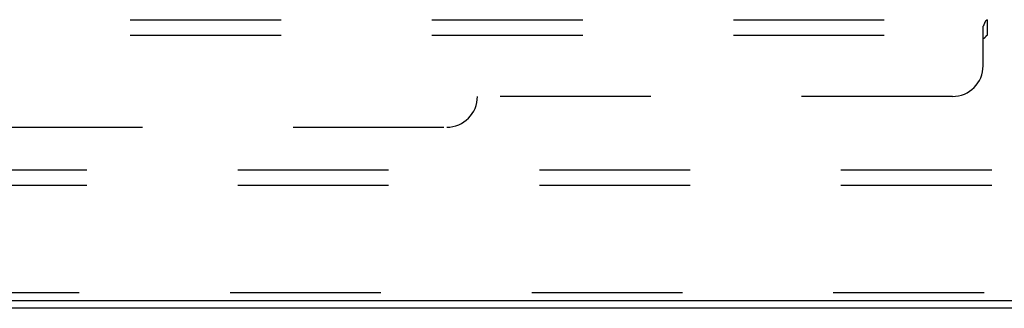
# Model space of a CAD drawing. Header units: inches. Extents: x 0 to 224, y 0 to 145.
# Tile 14 of 41: x 167.68 to 175.71, y 8.94 to 11.29. Entities that reach past the tile are written whole.
import ezdxf

# ---------------------------------------------------------------- set-up
doc = ezdxf.new("R2010")
doc.units = ezdxf.units.IN
doc.header["$LTSCALE"] = 12.302632
doc.header["$MEASUREMENT"] = 0
doc.linetypes.add('HIDDEN', pattern=[0.2, 0.1, -0.1])
doc.layers.get('0').update_dxf_attribs({"linetype": 'CONTINUOUS'})
doc.layers.add('DEFAULT_2', color=8, linetype='HIDDEN')
doc.layers.add('SUBPANELS', color=7, linetype='CONTINUOUS')

msp = doc.modelspace()

# ---------------------------------------------------------------- linework, layer by layer
at = {"color": 7, "linetype": 'Continuous'}
for p, q in [((63.3186, 9.001), (180.5061, 9.001)), ((180.4436, 8.9385), (163.9436, 8.9385))]:
    msp.add_line(p, q, dxfattribs=at)
at = {"layer": 'DEFAULT_2', "color": 8, "linetype": 'HIDDEN'}
for p, q in [((178.0686, 10.0635), (64.9436, 10.0635)), ((178.0686, 9.9385), (64.9436, 9.9385)), ((178.0061, 9.0635), (164.0061, 9.0635))]:
    msp.add_line(p, q, dxfattribs=at)
at = {"layer": 'SUBPANELS', "color": 8, "linetype": 'HIDDEN'}
for p, q in [((143.9749, 11.2885), (177.4124, 11.2885)), ((175.5727, 11.1635), (175.5727, 11.2885)), ((175.5374, 10.9135), (175.5374, 11.2345)), ((143.9749, 11.1635), (177.4124, 11.1635)), ((175.2874, 10.6635), (171.4124, 10.6635)), ((150.2249, 10.4135), (171.1624, 10.4135))]:
    msp.add_line(p, q, dxfattribs=at)
for points in [[(175.5374, 11.2345), (175.539, 11.2365), (175.5405, 11.2389), (175.5421, 11.2416), (175.5437, 11.2446), (175.5452, 11.248), (175.5468, 11.2515), (175.5483, 11.2551)], [(175.5374, 11.2345), (175.539, 11.2365), (175.5405, 11.2389), (175.5421, 11.2416), (175.5437, 11.2446), (175.5452, 11.248), (175.5468, 11.2515)], [(175.5483, 11.2551), (175.5514, 11.2623), (175.5529, 11.2659), (175.5544, 11.2693)], [(175.5544, 11.2693), (175.5559, 11.2725), (175.5575, 11.2754), (175.5591, 11.2782), (175.5609, 11.2809), (175.5628, 11.2833), (175.5647, 11.2851), (175.5665, 11.2865), (175.5682, 11.2875), (175.5699, 11.2881), (175.5714, 11.2884), (175.5727, 11.2885)], [(175.5559, 11.2725), (175.5575, 11.2754), (175.5591, 11.2782), (175.5609, 11.2809), (175.5628, 11.2833), (175.5647, 11.2851), (175.5665, 11.2865), (175.5682, 11.2875), (175.5699, 11.2881), (175.5714, 11.2884), (175.5727, 11.2885)], [(175.5374, 11.138), (175.5392, 11.1376), (175.5409, 11.1374), (175.5425, 11.1375), (175.5441, 11.1377), (175.5456, 11.1382), (175.5472, 11.1389), (175.5487, 11.1398), (175.5502, 11.1409), (175.5517, 11.1423), (175.5531, 11.1438), (175.5545, 11.1454), (175.5558, 11.1471), (175.5571, 11.149)], [(175.5374, 11.138), (175.5392, 11.1376), (175.5409, 11.1374), (175.5425, 11.1375)], [(175.5441, 11.1377), (175.5456, 11.1382), (175.5472, 11.1389)], [(175.5502, 11.1409), (175.5517, 11.1423), (175.5531, 11.1438), (175.5545, 11.1454), (175.5558, 11.1471), (175.5571, 11.149), (175.5598, 11.1529)], [(175.5598, 11.1529), (175.5612, 11.1548), (175.5626, 11.1567), (175.564, 11.1585)], [(175.5612, 11.1548), (175.5626, 11.1567), (175.564, 11.1585), (175.5655, 11.16), (175.567, 11.1613), (175.5684, 11.1623), (175.5699, 11.163), (175.5713, 11.1634), (175.5727, 11.1635)], [(175.5655, 11.16), (175.567, 11.1613), (175.5684, 11.1623), (175.5699, 11.163), (175.5713, 11.1634), (175.5727, 11.1635)]]:
    msp.add_lwpolyline(points, dxfattribs=at)
for centre in [(175.2874, 10.9135), (171.1624, 10.6635)]:
    msp.add_arc(centre, 0.25, 270, 360, dxfattribs=at)

doc.saveas('drawing.dxf')
